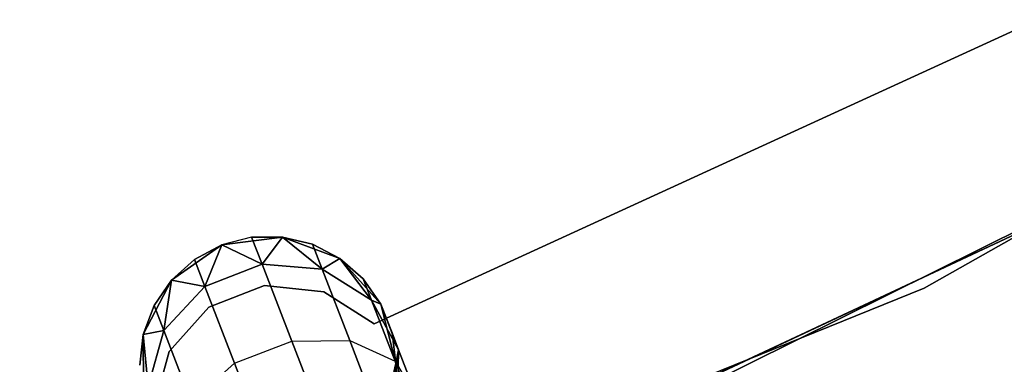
# Model space of a CAD drawing. Extents: x -91 to 91, y -91 to 262.
# Tile 146 of 256: x 19.88 to 27.57, y -56.38 to -53.69. Entities that reach past the tile are written whole.
import ezdxf

# ---------------------------------------------------------------- set-up
doc = ezdxf.new("R2010")
doc.units = 0
doc.header["$LTSCALE"] = 25.4
doc.layers.get('0').update_dxf_attribs({"linetype": 'CONTINUOUS'})

# ---------------------------------------------------------------- blocks, each defined once
blk = doc.blocks.new('ETE0_STL_1')
at = {"color": 0}
for p, q in [((26.9473, -55.7821, 327.5076), (33.9978, -51.7876, 327.5076)), ((33.9978, -51.7876, 328.5076), (26.9473, -55.7821, 328.5076)), ((26.9473, -55.7821, 327.5076), (33.9978, -51.7876, 327.5076)), ((33.9978, -51.7876, 328.5076), (26.9473, -55.7821, 328.5076)), ((23.8667, -57.2222, 159.5), (31.1315, -53.6174, 159.5)), ((31.1315, -53.6174, 169), (23.8667, -57.2222, 169)), ((31.1315, -53.6174, 169), (23.8667, -57.2222, 169)), ((23.8667, -57.2222, 159.5), (31.1315, -53.6174, 159.5)), ((27.7449, -53.7251, 164.5076), (22.6526, -56.0628, 164.5076)), ((22.6526, -56.0628, 162.5076), (27.7449, -53.7251, 162.5076)), ((22.6526, -56.0628, 162.5076), (27.7449, -53.7251, 162.5076)), ((27.7449, -53.7251, 164.5076), (22.6526, -56.0628, 164.5076)), ((29.9475, -54.2876, 330.5076), (22.6053, -57.7321, 330.5076)), ((22.6053, -57.7321, 321.0076), (29.9475, -54.2876, 321.0076)), ((22.6053, -57.7321, 321.0076), (29.9475, -54.2876, 321.0076)), ((29.9475, -54.2876, 330.5076), (22.6053, -57.7321, 330.5076)), ((21.9366, -55.3844, 327.5076), (21.4619, -55.4452, 327.5076)), ((21.4619, -55.4452, 163.5076), (21.9366, -55.3844, 163.5076)), ((21.9366, -55.3844, 327.5076), (21.4619, -55.4452, 327.5076)), ((21.4619, -55.4452, 163.5076), (21.9366, -55.3844, 163.5076)), ((21.6955, -55.386, 322.0076), (21.4619, -55.4452, 327.5076)), ((21.6955, -55.386, 322.0076), (21.4619, -55.4452, 327.5076)), ((21.6955, -55.386, 322.0076), (21.4619, -55.4452, 322.0076)), ((21.6955, -55.386, 322.0076), (21.4619, -55.4452, 322.0076)), ((21.6955, -55.386, 168.0076), (21.4619, -55.4452, 168.0076)), ((21.6955, -55.386, 168.0076), (21.4619, -55.4452, 168.0076)), ((21.6955, -55.386, 168.0076), (21.4619, -55.4452, 163.5076)), ((21.6955, -55.386, 168.0076), (21.4619, -55.4452, 163.5076)), ((21.9366, -55.3844, 322.0076), (21.6955, -55.386, 322.0076)), ((21.6955, -55.386, 322.0076), (21.9366, -55.3844, 327.5076)), ((21.6955, -55.386, 322.0076), (21.9366, -55.3844, 327.5076)), ((21.9366, -55.3844, 322.0076), (21.6955, -55.386, 322.0076)), ((21.9366, -55.3844, 168.0076), (21.6955, -55.386, 168.0076)), ((21.6955, -55.386, 168.0076), (21.9366, -55.3844, 163.5076)), ((21.6955, -55.386, 168.0076), (21.9366, -55.3844, 163.5076)), ((21.9366, -55.3844, 168.0076), (21.6955, -55.386, 168.0076)), ((21.6955, -55.386, 322.0076), (21.7771, -55.5969, 320.8707)), ((21.6955, -55.386, 322.0076), (21.7771, -55.5969, 320.8707)), ((21.7771, -55.5969, 169.1445), (21.6955, -55.386, 168.0076)), ((21.7771, -55.5969, 169.1445), (21.6955, -55.386, 168.0076)), ((21.9366, -55.3844, 322.0076), (21.7771, -55.5969, 320.8707)), ((21.9366, -55.3844, 322.0076), (21.7771, -55.5969, 320.8707)), ((21.7771, -55.5969, 169.1445), (21.9366, -55.3844, 168.0076)), ((21.7771, -55.5969, 169.1445), (21.9366, -55.3844, 168.0076)), ((22.3852, -55.5512, 327.5076), (21.9366, -55.3844, 327.5076)), ((21.9366, -55.3844, 163.5076), (22.3852, -55.5512, 163.5076)), ((22.171, -55.4405, 322.0076), (21.9366, -55.3844, 327.5076)), ((22.3852, -55.5512, 327.5076), (21.9366, -55.3844, 327.5076)), ((22.171, -55.4405, 322.0076), (21.9366, -55.3844, 322.0076)), ((21.9366, -55.3844, 322.0076), (21.9366, -55.3844, 327.5076)), ((22.171, -55.4405, 322.0076), (21.9366, -55.3844, 327.5076)), ((21.9366, -55.3844, 322.0076), (21.9366, -55.3844, 327.5076)), ((21.9366, -55.3844, 322.0076), (22.2465, -55.6357, 320.9558)), ((22.171, -55.4405, 322.0076), (21.9366, -55.3844, 322.0076)), ((21.9366, -55.3844, 322.0076), (22.2465, -55.6357, 320.9558)), ((22.2465, -55.6357, 169.0594), (21.9366, -55.3844, 168.0076)), ((22.2465, -55.6357, 169.0594), (21.9366, -55.3844, 168.0076)), ((22.171, -55.4405, 168.0076), (21.9366, -55.3844, 168.0076)), ((21.9366, -55.3844, 163.5076), (22.171, -55.4405, 168.0076)), ((21.9366, -55.3844, 163.5076), (22.3852, -55.5512, 163.5076)), ((21.9366, -55.3844, 168.0076), (21.9366, -55.3844, 163.5076)), ((21.9366, -55.3844, 168.0076), (21.9366, -55.3844, 163.5076)), ((22.171, -55.4405, 168.0076), (21.9366, -55.3844, 168.0076)), ((21.9366, -55.3844, 163.5076), (22.171, -55.4405, 168.0076)), ((21.4619, -55.4452, 327.5076), (21.0697, -55.7197, 327.5076)), ((21.0697, -55.7197, 163.5076), (21.4619, -55.4452, 163.5076)), ((21.4619, -55.4452, 327.5076), (21.0697, -55.7197, 327.5076)), ((21.0697, -55.7197, 163.5076), (21.4619, -55.4452, 163.5076)), ((21.4619, -55.4452, 327.5076), (21.2491, -55.5586, 322.0076)), ((21.4619, -55.4452, 322.0076), (21.2491, -55.5586, 322.0076)), ((21.4619, -55.4452, 327.5076), (21.2491, -55.5586, 322.0076)), ((21.4619, -55.4452, 322.0076), (21.2491, -55.5586, 322.0076)), ((21.4619, -55.4452, 168.0076), (21.2491, -55.5586, 168.0076)), ((21.2491, -55.5586, 168.0076), (21.4619, -55.4452, 163.5076)), ((21.4619, -55.4452, 168.0076), (21.2491, -55.5586, 168.0076)), ((21.2491, -55.5586, 168.0076), (21.4619, -55.4452, 163.5076)), ((21.4619, -55.4452, 322.0076), (21.3307, -55.7696, 320.8707)), ((21.4619, -55.4452, 322.0076), (21.3307, -55.7696, 320.8707)), ((21.3307, -55.7696, 169.1445), (21.4619, -55.4452, 168.0076)), ((21.3307, -55.7696, 169.1445), (21.4619, -55.4452, 168.0076)), ((21.4619, -55.4452, 322.0076), (21.4619, -55.4452, 327.5076)), ((21.4619, -55.4452, 322.0076), (21.4619, -55.4452, 327.5076)), ((21.4619, -55.4452, 322.0076), (21.7771, -55.5969, 320.8707)), ((21.4619, -55.4452, 322.0076), (21.7771, -55.5969, 320.8707)), ((21.7771, -55.5969, 169.1445), (21.4619, -55.4452, 168.0076)), ((21.7771, -55.5969, 169.1445), (21.4619, -55.4452, 168.0076)), ((21.4619, -55.4452, 168.0076), (21.4619, -55.4452, 163.5076)), ((21.4619, -55.4452, 168.0076), (21.4619, -55.4452, 163.5076)), ((22.3852, -55.5512, 322.0076), (22.171, -55.4405, 322.0076)), ((22.171, -55.4405, 322.0076), (22.3852, -55.5512, 327.5076)), ((22.171, -55.4405, 322.0076), (22.3852, -55.5512, 327.5076)), ((22.171, -55.4405, 322.0076), (22.2465, -55.6357, 320.9558)), ((22.171, -55.4405, 322.0076), (22.2465, -55.6357, 320.9558)), ((22.3852, -55.5512, 322.0076), (22.171, -55.4405, 322.0076)), ((22.2465, -55.6357, 169.0594), (22.171, -55.4405, 168.0076)), ((22.2465, -55.6357, 169.0594), (22.171, -55.4405, 168.0076)), ((22.3852, -55.5512, 168.0076), (22.171, -55.4405, 168.0076)), ((22.171, -55.4405, 168.0076), (22.3852, -55.5512, 163.5076)), ((22.171, -55.4405, 168.0076), (22.3852, -55.5512, 163.5076)), ((22.3852, -55.5512, 168.0076), (22.171, -55.4405, 168.0076)), ((21.2491, -55.5586, 322.0076), (21.0697, -55.7197, 327.5076)), ((21.2491, -55.5586, 322.0076), (21.0697, -55.7197, 322.0076)), ((21.2491, -55.5586, 322.0076), (21.0697, -55.7197, 327.5076)), ((21.2491, -55.5586, 322.0076), (21.0697, -55.7197, 322.0076)), ((21.2491, -55.5586, 168.0076), (21.0697, -55.7197, 168.0076)), ((21.0697, -55.7197, 163.5076), (21.2491, -55.5586, 168.0076)), ((21.2491, -55.5586, 168.0076), (21.0697, -55.7197, 168.0076)), ((21.0697, -55.7197, 163.5076), (21.2491, -55.5586, 168.0076)), ((21.2491, -55.5586, 322.0076), (21.3307, -55.7696, 320.8707)), ((21.2491, -55.5586, 322.0076), (21.3307, -55.7696, 320.8707)), ((21.3307, -55.7696, 169.1445), (21.2491, -55.5586, 168.0076)), ((21.3307, -55.7696, 169.1445), (21.2491, -55.5586, 168.0076)), ((22.3852, -55.5512, 322.0076), (22.2465, -55.6357, 320.9558)), ((22.3852, -55.5512, 322.0076), (22.2465, -55.6357, 320.9558)), ((22.2465, -55.6357, 169.0594), (22.3852, -55.5512, 168.0076)), ((22.2465, -55.6357, 169.0594), (22.3852, -55.5512, 168.0076)), ((22.705, -55.9073, 327.5076), (22.3852, -55.5512, 327.5076)), ((22.3852, -55.5512, 163.5076), (22.705, -55.9073, 163.5076)), ((22.5667, -55.7098, 322.0076), (22.3852, -55.5512, 327.5076)), ((22.705, -55.9073, 327.5076), (22.3852, -55.5512, 327.5076)), ((22.5667, -55.7098, 322.0076), (22.3852, -55.5512, 322.0076)), ((22.3852, -55.5512, 322.0076), (22.3852, -55.5512, 327.5076)), ((22.5667, -55.7098, 322.0076), (22.3852, -55.5512, 327.5076)), ((22.3852, -55.5512, 322.0076), (22.3852, -55.5512, 327.5076)), ((22.3852, -55.5512, 322.0076), (22.6314, -55.877, 321.1065)), ((22.5667, -55.7098, 322.0076), (22.3852, -55.5512, 322.0076)), ((22.3852, -55.5512, 322.0076), (22.6314, -55.877, 321.1065)), ((22.6314, -55.877, 168.9087), (22.3852, -55.5512, 168.0076)), ((22.6314, -55.877, 168.9087), (22.3852, -55.5512, 168.0076)), ((22.5667, -55.7098, 168.0076), (22.3852, -55.5512, 168.0076)), ((22.3852, -55.5512, 163.5076), (22.5667, -55.7098, 168.0076)), ((22.3852, -55.5512, 163.5076), (22.705, -55.9073, 163.5076)), ((22.3852, -55.5512, 168.0076), (22.3852, -55.5512, 163.5076)), ((22.3852, -55.5512, 168.0076), (22.3852, -55.5512, 163.5076)), ((22.5667, -55.7098, 168.0076), (22.3852, -55.5512, 168.0076)), ((22.3852, -55.5512, 163.5076), (22.5667, -55.7098, 168.0076)), ((21.7771, -55.5969, 320.8707), (21.3307, -55.7696, 320.8707)), ((21.7771, -55.5969, 320.8707), (21.3307, -55.7696, 320.8707)), ((21.3307, -55.7696, 169.1445), (21.7771, -55.5969, 169.1445)), ((21.3307, -55.7696, 169.1445), (21.7771, -55.5969, 169.1445)), ((22.2465, -55.6357, 320.9558), (21.7771, -55.5969, 320.8707)), ((21.7771, -55.5969, 320.8707), (22.0094, -56.1976, 319.9068)), ((21.7771, -55.5969, 320.8707), (22.0094, -56.1976, 319.9068)), ((22.2465, -55.6357, 320.9558), (21.7771, -55.5969, 320.8707)), ((21.7771, -55.5969, 169.1445), (22.2465, -55.6357, 169.0594)), ((22.0094, -56.1976, 170.1084), (21.7771, -55.5969, 169.1445)), ((22.0094, -56.1976, 170.1084), (21.7771, -55.5969, 169.1445)), ((21.7771, -55.5969, 169.1445), (22.2465, -55.6357, 169.0594)), ((22.6314, -55.877, 321.1065), (22.2465, -55.6357, 320.9558)), ((22.2465, -55.6357, 320.9558), (22.4614, -56.1914, 320.0641)), ((22.2465, -55.6357, 320.9558), (22.4614, -56.1914, 320.0641)), ((22.6314, -55.877, 321.1065), (22.2465, -55.6357, 320.9558)), ((22.2465, -55.6357, 169.0594), (22.6314, -55.877, 168.9087)), ((22.4614, -56.1914, 169.9511), (22.2465, -55.6357, 169.0594)), ((22.4614, -56.1914, 169.9511), (22.2465, -55.6357, 169.0594)), ((22.2465, -55.6357, 169.0594), (22.6314, -55.877, 168.9087)), ((21.0697, -55.7197, 327.5076), (20.8501, -56.1449, 327.5076)), ((20.8501, -56.1449, 163.5076), (21.0697, -55.7197, 163.5076)), ((21.0697, -55.7197, 327.5076), (20.8501, -56.1449, 327.5076)), ((20.8501, -56.1449, 163.5076), (21.0697, -55.7197, 163.5076)), ((21.0697, -55.7197, 322.0076), (20.9341, -55.919, 322.0076)), ((20.9341, -55.919, 322.0076), (21.0697, -55.7197, 327.5076)), ((20.9341, -55.919, 322.0076), (21.0697, -55.7197, 327.5076)), ((21.0697, -55.7197, 322.0076), (20.9341, -55.919, 322.0076)), ((21.0697, -55.7197, 168.0076), (20.9341, -55.919, 168.0076)), ((20.9341, -55.919, 168.0076), (21.0697, -55.7197, 163.5076)), ((20.9341, -55.919, 168.0076), (21.0697, -55.7197, 163.5076)), ((21.0697, -55.7197, 168.0076), (20.9341, -55.919, 168.0076)), ((21.0697, -55.7197, 322.0076), (21.0096, -56.1141, 320.9558)), ((21.0697, -55.7197, 322.0076), (21.0096, -56.1141, 320.9558)), ((21.0096, -56.1141, 169.0594), (21.0697, -55.7197, 168.0076)), ((21.0096, -56.1141, 169.0594), (21.0697, -55.7197, 168.0076)), ((21.0697, -55.7197, 322.0076), (21.0697, -55.7197, 327.5076)), ((21.0697, -55.7197, 322.0076), (21.0697, -55.7197, 327.5076)), ((21.0697, -55.7197, 322.0076), (21.3307, -55.7696, 320.8707)), ((21.0697, -55.7197, 322.0076), (21.3307, -55.7696, 320.8707)), ((21.3307, -55.7696, 169.1445), (21.0697, -55.7197, 168.0076)), ((21.3307, -55.7696, 169.1445), (21.0697, -55.7197, 168.0076)), ((21.0697, -55.7197, 168.0076), (21.0697, -55.7197, 163.5076)), ((21.0697, -55.7197, 168.0076), (21.0697, -55.7197, 163.5076)), ((22.705, -55.9073, 322.0076), (22.5667, -55.7098, 322.0076)), ((22.5667, -55.7098, 322.0076), (22.705, -55.9073, 327.5076)), ((22.5667, -55.7098, 322.0076), (22.705, -55.9073, 327.5076)), ((22.5667, -55.7098, 322.0076), (22.6314, -55.877, 321.1065)), ((22.5667, -55.7098, 322.0076), (22.6314, -55.877, 321.1065)), ((22.705, -55.9073, 322.0076), (22.5667, -55.7098, 322.0076)), ((22.6314, -55.877, 168.9087), (22.5667, -55.7098, 168.0076)), ((22.6314, -55.877, 168.9087), (22.5667, -55.7098, 168.0076)), ((22.705, -55.9073, 168.0076), (22.5667, -55.7098, 168.0076)), ((22.5667, -55.7098, 168.0076), (22.705, -55.9073, 163.5076)), ((22.5667, -55.7098, 168.0076), (22.705, -55.9073, 163.5076)), ((22.705, -55.9073, 168.0076), (22.5667, -55.7098, 168.0076)), ((19.4357, -58.8222, 327.5076), (26.9473, -55.7821, 327.5076)), ((26.9473, -55.7821, 328.5076), (19.4357, -58.8222, 328.5076)), ((19.4357, -58.8222, 327.5076), (26.9473, -55.7821, 327.5076)), ((26.9473, -55.7821, 328.5076), (19.4357, -58.8222, 328.5076)), ((21.3307, -55.7696, 320.8707), (21.0096, -56.1141, 320.9558)), ((21.3307, -55.7696, 320.8707), (21.0096, -56.1141, 320.9558)), ((21.0096, -56.1141, 169.0594), (21.3307, -55.7696, 169.1445)), ((21.0096, -56.1141, 169.0594), (21.3307, -55.7696, 169.1445)), ((21.3307, -55.7696, 320.8707), (21.563, -56.3702, 319.9068)), ((21.3307, -55.7696, 320.8707), (21.563, -56.3702, 319.9068)), ((21.563, -56.3702, 170.1084), (21.3307, -55.7696, 169.1445)), ((21.563, -56.3702, 170.1084), (21.3307, -55.7696, 169.1445)), ((21.7972, -55.7634, 164.5076), (21.3626, -55.9313, 164.5076)), ((21.3626, -55.9313, 162.5076), (21.7972, -55.7634, 162.5076)), ((21.3626, -55.9313, 162.5076), (21.7972, -55.7634, 162.5076)), ((21.7972, -55.7634, 164.5076), (21.3626, -55.9313, 164.5076)), ((22.2607, -55.8106, 164.5076), (21.7972, -55.7634, 164.5076)), ((21.7972, -55.7634, 164.5076), (21.7972, -55.7634, 162.5076)), ((21.7972, -55.7634, 162.5076), (22.2607, -55.8106, 162.5076)), ((21.7972, -55.7634, 164.5076), (21.7972, -55.7634, 162.5076)), ((21.7972, -55.7634, 162.5076), (22.2607, -55.8106, 162.5076)), ((22.2607, -55.8106, 164.5076), (21.7972, -55.7634, 164.5076)), ((22.6526, -56.0628, 164.5076), (22.2607, -55.8106, 164.5076)), ((22.2607, -55.8106, 164.5076), (22.2607, -55.8106, 162.5076)), ((22.2607, -55.8106, 162.5076), (22.6526, -56.0628, 162.5076)), ((22.2607, -55.8106, 164.5076), (22.2607, -55.8106, 162.5076)), ((22.2607, -55.8106, 162.5076), (22.6526, -56.0628, 162.5076)), ((22.6526, -56.0628, 164.5076), (22.2607, -55.8106, 164.5076)), ((26.9473, -55.7821, 327.5076), (26.9473, -55.7821, 328.5076)), ((26.9473, -55.7821, 327.5076), (26.9473, -55.7821, 328.5076)), ((22.705, -55.9073, 322.0076), (22.6314, -55.877, 321.1065)), ((22.705, -55.9073, 322.0076), (22.6314, -55.877, 321.1065)), ((22.8435, -56.2656, 321.2884), (22.6314, -55.877, 321.1065)), ((22.6314, -55.877, 321.1065), (22.8155, -56.3531, 320.3427)), ((22.6314, -55.877, 321.1065), (22.8155, -56.3531, 320.3427)), ((22.8435, -56.2656, 321.2884), (22.6314, -55.877, 321.1065)), ((22.6314, -55.877, 168.9087), (22.705, -55.9073, 168.0076)), ((22.6314, -55.877, 168.9087), (22.705, -55.9073, 168.0076)), ((22.6314, -55.877, 168.9087), (22.8435, -56.2656, 168.7269)), ((22.8155, -56.3531, 169.6726), (22.6314, -55.877, 168.9087)), ((22.8155, -56.3531, 169.6726), (22.6314, -55.877, 168.9087)), ((22.6314, -55.877, 168.9087), (22.8435, -56.2656, 168.7269)), ((20.9341, -55.919, 322.0076), (20.8501, -56.1449, 327.5076)), ((20.9341, -55.919, 322.0076), (20.8501, -56.1449, 322.0076)), ((20.9341, -55.919, 322.0076), (20.8501, -56.1449, 327.5076)), ((20.9341, -55.919, 322.0076), (20.8501, -56.1449, 322.0076)), ((20.9341, -55.919, 168.0076), (20.8501, -56.1449, 168.0076)), ((20.8501, -56.1449, 163.5076), (20.9341, -55.919, 168.0076)), ((20.9341, -55.919, 168.0076), (20.8501, -56.1449, 168.0076)), ((20.8501, -56.1449, 163.5076), (20.9341, -55.919, 168.0076)), ((20.9341, -55.919, 322.0076), (21.0096, -56.1141, 320.9558)), ((20.9341, -55.919, 322.0076), (21.0096, -56.1141, 320.9558)), ((21.0096, -56.1141, 169.0594), (20.9341, -55.919, 168.0076)), ((21.0096, -56.1141, 169.0594), (20.9341, -55.919, 168.0076)), ((21.3626, -55.9313, 164.5076), (21.0512, -56.278, 164.5076)), ((21.0512, -56.278, 162.5076), (21.3626, -55.9313, 162.5076)), ((21.0512, -56.278, 162.5076), (21.3626, -55.9313, 162.5076)), ((21.3626, -55.9313, 164.5076), (21.0512, -56.278, 164.5076)), ((21.3626, -55.9313, 164.5076), (21.3626, -55.9313, 162.5076)), ((21.3626, -55.9313, 164.5076), (21.3626, -55.9313, 162.5076)), ((22.8226, -56.3713, 327.5076), (22.705, -55.9073, 327.5076)), ((22.705, -55.9073, 163.5076), (22.8226, -56.3713, 163.5076)), ((22.7919, -56.1322, 322.0076), (22.705, -55.9073, 327.5076)), ((22.8226, -56.3713, 327.5076), (22.705, -55.9073, 327.5076)), ((22.7919, -56.1322, 322.0076), (22.705, -55.9073, 327.5076)), ((22.705, -55.9073, 322.0076), (22.8435, -56.2656, 321.2884)), ((22.705, -55.9073, 322.0076), (22.705, -55.9073, 327.5076)), ((22.705, -55.9073, 322.0076), (22.705, -55.9073, 327.5076)), ((22.705, -55.9073, 322.0076), (22.8435, -56.2656, 321.2884)), ((22.8435, -56.2656, 168.7269), (22.705, -55.9073, 168.0076)), ((22.705, -55.9073, 163.5076), (22.7919, -56.1322, 168.0076)), ((22.705, -55.9073, 168.0076), (22.705, -55.9073, 163.5076)), ((22.8435, -56.2656, 168.7269), (22.705, -55.9073, 168.0076)), ((22.705, -55.9073, 163.5076), (22.7919, -56.1322, 168.0076)), ((22.705, -55.9073, 163.5076), (22.8226, -56.3713, 163.5076)), ((22.705, -55.9073, 168.0076), (22.705, -55.9073, 163.5076)), ((20.8501, -56.1449, 322.0076), (21.0096, -56.1141, 320.9558)), ((20.8501, -56.1449, 322.0076), (21.0096, -56.1141, 320.9558)), ((21.0096, -56.1141, 169.0594), (20.8501, -56.1449, 168.0076)), ((21.0096, -56.1141, 169.0594), (20.8501, -56.1449, 168.0076)), ((21.0096, -56.1141, 320.9558), (20.8873, -56.5516, 321.1065)), ((21.0096, -56.1141, 320.9558), (20.8873, -56.5516, 321.1065)), ((20.8873, -56.5516, 168.9087), (21.0096, -56.1141, 169.0594)), ((20.8873, -56.5516, 168.9087), (21.0096, -56.1141, 169.0594)), ((21.0096, -56.1141, 320.9558), (21.2245, -56.6698, 320.0641)), ((21.0096, -56.1141, 320.9558), (21.2245, -56.6698, 320.0641)), ((21.2245, -56.6698, 169.9511), (21.0096, -56.1141, 169.0594)), ((21.2245, -56.6698, 169.9511), (21.0096, -56.1141, 169.0594)), ((22.6526, -56.0628, 164.5076), (22.6526, -56.0628, 162.5076)), ((22.6526, -56.0628, 164.5076), (22.6526, -56.0628, 162.5076)), ((20.8501, -56.1449, 322.0076), (20.8226, -56.3844, 322.0076)), ((20.8226, -56.3844, 322.0076), (20.8501, -56.1449, 327.5076)), ((20.8226, -56.3844, 322.0076), (20.8501, -56.1449, 327.5076)), ((20.8501, -56.1449, 322.0076), (20.8226, -56.3844, 322.0076)), ((20.8501, -56.1449, 168.0076), (20.8226, -56.3844, 168.0076)), ((20.8226, -56.3844, 168.0076), (20.8501, -56.1449, 163.5076)), ((20.8226, -56.3844, 168.0076), (20.8501, -56.1449, 163.5076)), ((20.8501, -56.1449, 168.0076), (20.8226, -56.3844, 168.0076)), ((20.8501, -56.1449, 327.5076), (20.8532, -56.6236, 327.5076)), ((20.8532, -56.6236, 163.5076), (20.8501, -56.1449, 163.5076)), ((20.8501, -56.1449, 322.0076), (20.8501, -56.1449, 327.5076)), ((20.8501, -56.1449, 322.0076), (20.8501, -56.1449, 327.5076)), ((20.8501, -56.1449, 327.5076), (20.8532, -56.6236, 327.5076)), ((20.8501, -56.1449, 322.0076), (20.8873, -56.5516, 321.1065)), ((20.8501, -56.1449, 322.0076), (20.8873, -56.5516, 321.1065)), ((20.8873, -56.5516, 168.9087), (20.8501, -56.1449, 168.0076)), ((20.8873, -56.5516, 168.9087), (20.8501, -56.1449, 168.0076)), ((20.8532, -56.6236, 163.5076), (20.8501, -56.1449, 163.5076)), ((20.8501, -56.1449, 168.0076), (20.8501, -56.1449, 163.5076)), ((20.8501, -56.1449, 168.0076), (20.8501, -56.1449, 163.5076)), ((21.563, -56.3702, 319.9068), (22.0094, -56.1976, 319.9068)), ((21.563, -56.3702, 319.9068), (22.0094, -56.1976, 319.9068)), ((21.563, -56.3702, 170.1084), (22.0094, -56.1976, 170.1084)), ((21.563, -56.3702, 170.1084), (22.0094, -56.1976, 170.1084)), ((22.0094, -56.1976, 319.9068), (22.4614, -56.1914, 320.0641)), ((22.0094, -56.1976, 319.9068), (22.4614, -56.1914, 320.0641)), ((22.0094, -56.1976, 170.1084), (22.4614, -56.1914, 169.9511)), ((22.0094, -56.1976, 170.1084), (22.4614, -56.1914, 169.9511)), ((22.0094, -56.1976, 319.9068), (22.3571, -57.0965, 319.2628)), ((22.0094, -56.1976, 319.9068), (22.3571, -57.0965, 319.2628)), ((22.3571, -57.0965, 170.7524), (22.0094, -56.1976, 170.1084)), ((22.3571, -57.0965, 170.7524), (22.0094, -56.1976, 170.1084)), ((22.4614, -56.1914, 320.0641), (22.7831, -57.023, 319.4683)), ((22.4614, -56.1914, 320.0641), (22.7831, -57.023, 319.4683)), ((22.4614, -56.1914, 320.0641), (22.8155, -56.3531, 320.3427)), ((22.4614, -56.1914, 320.0641), (22.8155, -56.3531, 320.3427)), ((22.4614, -56.1914, 169.9511), (22.8155, -56.3531, 169.6726)), ((22.7831, -57.023, 170.5469), (22.4614, -56.1914, 169.9511)), ((22.7831, -57.023, 170.5469), (22.4614, -56.1914, 169.9511)), ((22.4614, -56.1914, 169.9511), (22.8155, -56.3531, 169.6726)), ((22.8226, -56.3713, 322.0076), (22.7919, -56.1322, 322.0076)), ((22.7919, -56.1322, 322.0076), (22.8226, -56.3713, 327.5076)), ((22.7919, -56.1322, 322.0076), (22.8226, -56.3713, 327.5076)), ((22.7919, -56.1322, 322.0076), (22.8435, -56.2656, 321.2884)), ((22.7919, -56.1322, 322.0076), (22.8435, -56.2656, 321.2884)), ((22.8226, -56.3713, 322.0076), (22.7919, -56.1322, 322.0076)), ((22.8435, -56.2656, 168.7269), (22.7919, -56.1322, 168.0076)), ((22.8226, -56.3713, 168.0076), (22.7919, -56.1322, 168.0076)), ((22.8435, -56.2656, 168.7269), (22.7919, -56.1322, 168.0076)), ((22.7919, -56.1322, 168.0076), (22.8226, -56.3713, 163.5076)), ((22.7919, -56.1322, 168.0076), (22.8226, -56.3713, 163.5076)), ((22.8226, -56.3713, 168.0076), (22.7919, -56.1322, 168.0076)), ((22.7951, -56.6108, 168.0076), (22.8435, -56.2656, 168.7269)), ((22.7951, -56.6108, 168.0076), (22.8435, -56.2656, 168.7269)), ((22.8226, -56.3713, 322.0076), (22.8435, -56.2656, 321.2884)), ((22.8226, -56.3713, 322.0076), (22.8435, -56.2656, 321.2884)), ((22.8226, -56.3713, 168.0076), (22.8435, -56.2656, 168.7269)), ((22.8226, -56.3713, 168.0076), (22.8435, -56.2656, 168.7269)), ((22.8344, -56.7125, 321.4596), (22.8435, -56.2656, 321.2884)), ((22.8344, -56.7125, 321.4596), (22.8435, -56.2656, 321.2884)), ((22.8435, -56.2656, 168.7269), (22.8344, -56.7125, 168.5556)), ((22.8435, -56.2656, 168.7269), (22.8344, -56.7125, 168.5556)), ((22.8435, -56.2656, 321.2884), (22.9905, -56.6456, 320.6786)), ((22.8435, -56.2656, 321.2884), (22.9905, -56.6456, 320.6786)), ((22.9905, -56.6456, 169.3366), (22.8435, -56.2656, 168.7269)), ((22.9905, -56.6456, 169.3366), (22.8435, -56.2656, 168.7269)), ((21.0512, -56.278, 164.5076), (20.9307, -56.7281, 164.5076)), ((20.9307, -56.7281, 162.5076), (21.0512, -56.278, 162.5076)), ((20.9307, -56.7281, 162.5076), (21.0512, -56.278, 162.5076)), ((21.0512, -56.278, 164.5076), (20.9307, -56.7281, 164.5076)), ((21.0512, -56.278, 164.5076), (21.0512, -56.278, 162.5076)), ((21.0512, -56.278, 164.5076), (21.0512, -56.278, 162.5076)), ((21.2245, -56.6698, 320.0641), (21.563, -56.3702, 319.9068)), ((21.2245, -56.6698, 320.0641), (21.563, -56.3702, 319.9068)), ((21.2245, -56.6698, 169.9511), (21.563, -56.3702, 170.1084)), ((21.2245, -56.6698, 169.9511), (21.563, -56.3702, 170.1084)), ((21.563, -56.3702, 319.9068), (21.9107, -57.2692, 319.2628)), ((21.563, -56.3702, 319.9068), (21.9107, -57.2692, 319.2628)), ((21.9107, -57.2692, 170.7524), (21.563, -56.3702, 170.1084)), ((21.9107, -57.2692, 170.7524), (21.563, -56.3702, 170.1084)), ((22.7111, -56.8368, 327.5076), (22.8226, -56.3713, 327.5076)), ((22.8226, -56.3713, 163.5076), (22.7111, -56.8368, 163.5076)), ((22.7111, -56.8368, 327.5076), (22.8226, -56.3713, 327.5076)), ((22.8226, -56.3713, 163.5076), (22.7111, -56.8368, 163.5076)), ((22.7951, -56.6108, 322.0076), (22.8226, -56.3713, 327.5076)), ((22.7951, -56.6108, 322.0076), (22.8226, -56.3713, 322.0076)), ((22.7951, -56.6108, 322.0076), (22.8226, -56.3713, 327.5076)), ((22.7951, -56.6108, 322.0076), (22.8226, -56.3713, 322.0076)), ((22.7951, -56.6108, 168.0076), (22.8226, -56.3713, 168.0076)), ((22.8226, -56.3713, 163.5076), (22.7951, -56.6108, 168.0076)), ((22.7951, -56.6108, 168.0076), (22.8226, -56.3713, 168.0076)), ((22.8226, -56.3713, 163.5076), (22.7951, -56.6108, 168.0076)), ((22.8155, -56.3531, 320.3427), (23.0911, -57.0655, 319.8322)), ((22.8155, -56.3531, 320.3427), (23.0911, -57.0655, 319.8322)), ((22.8155, -56.3531, 320.3427), (22.9905, -56.6456, 320.6786)), ((22.8155, -56.3531, 320.3427), (22.9905, -56.6456, 320.6786)), ((22.8155, -56.3531, 169.6726), (22.9905, -56.6456, 169.3366)), ((23.0911, -57.0655, 170.183), (22.8155, -56.3531, 169.6726)), ((23.0911, -57.0655, 170.183), (22.8155, -56.3531, 169.6726)), ((22.8155, -56.3531, 169.6726), (22.9905, -56.6456, 169.3366)), ((22.8226, -56.3713, 322.0076), (22.8226, -56.3713, 327.5076)), ((22.8226, -56.3713, 322.0076), (22.8226, -56.3713, 327.5076)), ((22.8226, -56.3713, 322.0076), (22.8344, -56.7125, 321.4596)), ((22.8226, -56.3713, 322.0076), (22.8344, -56.7125, 321.4596)), ((22.8226, -56.3713, 168.0076), (22.8226, -56.3713, 163.5076)), ((22.8226, -56.3713, 168.0076), (22.8226, -56.3713, 163.5076))]:
    blk.add_line(p, q, dxfattribs=at)

msp = doc.modelspace()

# ---------------------------------------------------------------- block references
at = {"color": 253}
msp.add_blockref('ETE0_STL_1', (0, 0), dxfattribs=at)

doc.saveas('drawing.dxf')
